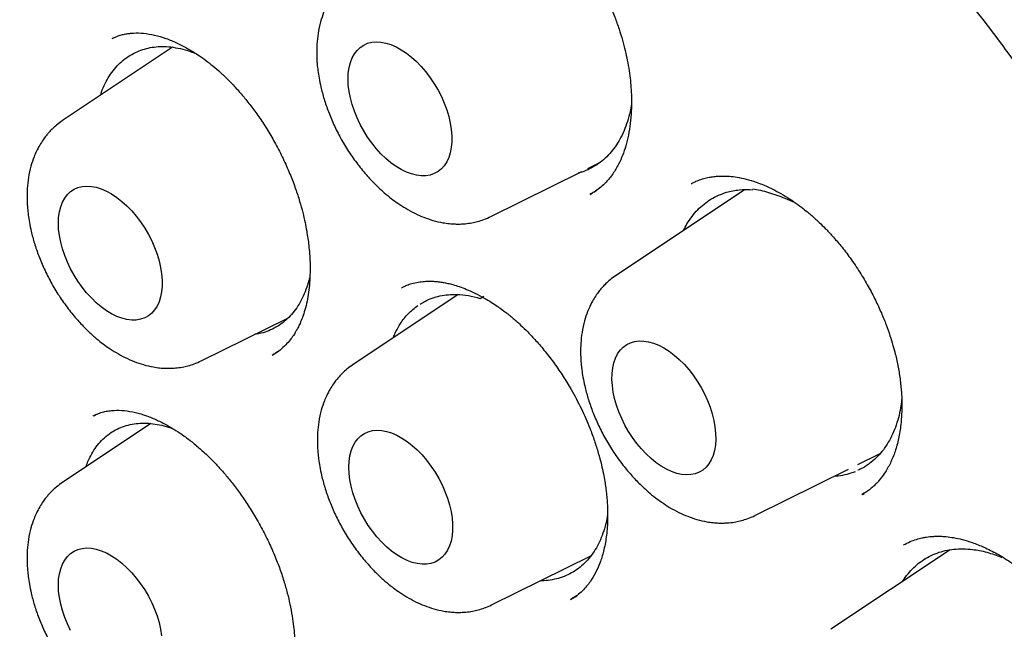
# Model space of a CAD drawing. Header units: millimetres. Extents: x 8 to 853, y 12 to 811.
# Tile 37 of 52: x 787.83 to 796.05, y 363.61 to 368.7. Entities that reach past the tile are written whole.
import ezdxf

# ---------------------------------------------------------------- set-up
doc = ezdxf.new("R2010")
doc.units = ezdxf.units.MM

msp = doc.modelspace()

# ---------------------------------------------------------------- linework, layer by layer
at = {"color": 7, "linetype": 'Continuous', "lineweight": 30}
for p, q in [((788.6311, 368.5568), (788.6014, 368.5451)), ((789.1069, 368.4719), (788.1876, 367.8595)), ((792.5715, 367.4588), (792.6685, 367.5068)), ((791.763, 367.0588), (792.5224, 367.4345)), ((793.4383, 367.3327), (793.4439, 367.3354)), ((792.5983, 367.2477), (792.5884, 367.2418)), ((792.5911, 367.2431), (792.6088, 367.254)), ((792.6218, 367.262), (792.6429, 367.2751)), ((793.8809, 367.2821), (792.8082, 366.5674)), ((791.4907, 366.4073), (790.6114, 365.8215)), ((791.6683, 366.396), (791.6759, 366.3958)), ((791.6742, 366.375), (791.7052, 366.3949)), ((789.3453, 365.8541), (790.0733, 366.2142)), ((789.94, 365.9035), (789.9367, 365.9021)), ((789.9377, 365.9026), (789.9895, 365.9341)), ((788.9255, 365.3298), (788.1876, 364.8383)), ((788.4692, 365.4047), (788.4411, 365.3928)), ((794.8273, 364.9882), (795.0121, 365.0796)), ((793.9659, 364.5621), (794.7474, 364.9487)), ((794.8777, 364.7481), (794.8599, 364.7363)), ((794.8647, 364.7387), (794.8781, 364.7474)), ((795.5961, 364.2756), (794.6006, 363.6123)), ((791.7691, 363.8161), (792.5983, 364.2264))]:
    msp.add_line(p, q, dxfattribs=at)
at = {"color": 7, "linetype": 'Continuous', "lineweight": 30, "flags": 128}
for points in [[(790.5712, 368.208), (790.5734, 368.2566), (790.5798, 368.3022), (790.5905, 368.3444), (790.6052, 368.3828), (790.624, 368.4169), (790.6465, 368.4465), (790.6726, 368.4712), (790.702, 368.4908), (790.7344, 368.5051), (790.7695, 368.514), (790.8069, 368.5173), (790.8463, 368.5151), (790.8872, 368.5074), (790.9294, 368.4942), (790.9722, 368.4756), (791.0154, 368.4519), (791.0585, 368.4233), (791.1011, 368.3901), (791.1427, 368.3526), (791.1829, 368.3111), (791.2213, 368.2662), (791.2576, 368.2181), (791.2914, 368.1675), (791.3223, 368.1148), (791.3501, 368.0606), (791.3745, 368.0053), (791.3951, 367.9496), (791.4119, 367.8939), (791.4246, 367.8389), (791.4332, 367.785), (791.4375, 367.7329), (791.4375, 367.683), (791.4332, 367.6358), (791.4246, 367.5919), (791.4119, 367.5515), (791.3951, 367.5152), (791.3745, 367.4834), (791.3501, 367.4562), (791.3223, 367.434), (791.2914, 367.417), (791.2576, 367.4054), (791.2213, 367.3993), (791.1829, 367.3987), (791.1427, 367.4037), (791.1011, 367.4142), (791.0585, 367.4301), (791.0154, 367.4513), (790.9722, 367.4774), (790.9294, 367.5084), (790.8872, 367.5438), (790.8463, 367.5833), (790.8069, 367.6266), (790.7695, 367.6731), (790.7344, 367.7225), (790.702, 367.7742), (790.6726, 367.8278), (790.6465, 367.8826), (790.624, 367.9382), (790.6052, 367.994), (790.5905, 368.0494), (790.5798, 368.1039), (790.5734, 368.157), (790.5712, 368.208)], [(788.1535, 367.0034), (788.1557, 367.0519), (788.1621, 367.0976), (788.1728, 367.1398), (788.1875, 367.1781), (788.2063, 367.2122), (788.2288, 367.2418), (788.2549, 367.2665), (788.2843, 367.2861), (788.3167, 367.3004), (788.3518, 367.3093), (788.3892, 367.3127), (788.4286, 367.3105), (788.4695, 367.3027), (788.5117, 367.2895), (788.5545, 367.2709), (788.5977, 367.2472), (788.6408, 367.2186), (788.6834, 367.1854), (788.725, 367.1479), (788.7652, 367.1064), (788.8036, 367.0615), (788.8399, 367.0135), (788.8737, 366.9629), (788.9046, 366.9102), (788.9324, 366.8559), (788.9567, 366.8006), (788.9774, 366.7449), (788.9942, 366.6892), (789.0069, 366.6342), (789.0155, 366.5803), (789.0198, 366.5282), (789.0198, 366.4783), (789.0155, 366.4311), (789.0069, 366.3872), (788.9942, 366.3469), (788.9774, 366.3106), (788.9567, 366.2787), (788.9324, 366.2515), (788.9046, 366.2293), (788.8737, 366.2123), (788.8399, 366.2007), (788.8036, 366.1946), (788.7652, 366.194), (788.725, 366.199), (788.6834, 366.2095), (788.6408, 366.2254), (788.5977, 366.2466), (788.5545, 366.2728), (788.5117, 366.3037), (788.4695, 366.3391), (788.4286, 366.3787), (788.3892, 366.4219), (788.3518, 366.4685), (788.3167, 366.5178), (788.2843, 366.5696), (788.2549, 366.6231), (788.2288, 366.6779), (788.2063, 366.7335), (788.1875, 366.7893), (788.1728, 366.8447), (788.1621, 366.8992), (788.1557, 366.9523), (788.1535, 367.0034)], [(793.2075, 365.9616), (793.2507, 365.9342), (793.2934, 365.9021), (793.3353, 365.8656), (793.3759, 365.8251), (793.4148, 365.781), (793.4517, 365.7337), (793.4861, 365.6837), (793.5178, 365.6314), (793.5464, 365.5775), (793.5716, 365.5225), (793.5932, 365.4668), (793.611, 365.411), (793.6247, 365.3558), (793.6343, 365.3016), (793.6397, 365.249), (793.6408, 365.1985), (793.6376, 365.1506), (793.6301, 365.1058), (793.6184, 365.0645), (793.6026, 365.0272), (793.5829, 364.9942), (793.5594, 364.9658), (793.5325, 364.9423), (793.5023, 364.924), (793.4692, 364.9111), (793.4335, 364.9036), (793.3956, 364.9016), (793.3558, 364.9052), (793.3145, 364.9143), (793.2721, 364.9289), (793.2291, 364.9487), (793.1859, 364.9737), (793.1429, 365.0035), (793.1006, 365.0378), (793.0593, 365.0764), (793.0195, 365.1187), (792.9815, 365.1645), (792.9458, 365.2132), (792.9127, 365.2644), (792.8826, 365.3175), (792.8556, 365.3721), (792.8322, 365.4275), (792.8125, 365.4833), (792.7967, 365.5389), (792.785, 365.5937), (792.7775, 365.6471), (792.7742, 365.6987), (792.7753, 365.748), (792.7807, 365.7944), (792.7903, 365.8375), (792.8041, 365.8769), (792.8218, 365.9121), (792.8434, 365.9428), (792.8687, 365.9688), (792.8972, 365.9897), (792.9289, 366.0053), (792.9634, 366.0156), (793.0002, 366.0203), (793.0392, 366.0195), (793.0798, 366.0131), (793.1216, 366.0012), (793.1644, 365.984), (793.2075, 365.9616)], [(790.5772, 364.9653), (790.5794, 365.0139), (790.5858, 365.0596), (790.5965, 365.1017), (790.6113, 365.1401), (790.63, 365.1742), (790.6526, 365.2038), (790.6786, 365.2285), (790.708, 365.2481), (790.7404, 365.2624), (790.7755, 365.2713), (790.8129, 365.2747), (790.8523, 365.2724), (790.8933, 365.2647), (790.9354, 365.2515), (790.9783, 365.2329), (791.0215, 365.2092), (791.0645, 365.1806), (791.1071, 365.1474), (791.1487, 365.1099), (791.1889, 365.0684), (791.2274, 365.0235), (791.2637, 364.9755), (791.2974, 364.9248), (791.3284, 364.8721), (791.3561, 364.8179), (791.3805, 364.7626), (791.4011, 364.7069), (791.4179, 364.6512), (791.4307, 364.5962), (791.4392, 364.5423), (791.4435, 364.4902), (791.4435, 364.4403), (791.4392, 364.3931), (791.4307, 364.3492), (791.4179, 364.3088), (791.4011, 364.2726), (791.3805, 364.2407), (791.3561, 364.2135), (791.3284, 364.1913), (791.2974, 364.1743), (791.2637, 364.1627), (791.2274, 364.1566), (791.1889, 364.156), (791.1487, 364.161), (791.1071, 364.1715), (791.0645, 364.1874), (791.0215, 364.2086), (790.9783, 364.2347), (790.9354, 364.2657), (790.8933, 364.3011), (790.8523, 364.3407), (790.8129, 364.3839), (790.7755, 364.4305), (790.7404, 364.4798), (790.708, 364.5316), (790.6786, 364.5851), (790.6526, 364.6399), (790.63, 364.6955), (790.6113, 364.7513), (790.5965, 364.8067), (790.5858, 364.8612), (790.5794, 364.9143), (790.5772, 364.9653)], [(788.1535, 363.9822), (788.1557, 364.0307), (788.1621, 364.0764), (788.1728, 364.1186), (788.1875, 364.1569), (788.2063, 364.191), (788.2288, 364.2206), (788.2549, 364.2453), (788.2843, 364.2649), (788.3167, 364.2792), (788.3518, 364.2881), (788.3892, 364.2915), (788.4286, 364.2893), (788.4695, 364.2815), (788.5117, 364.2683), (788.5545, 364.2497), (788.5977, 364.226), (788.6408, 364.1974), (788.6834, 364.1642), (788.725, 364.1267), (788.7652, 364.0852), (788.8036, 364.0403), (788.8399, 363.9923), (788.8737, 363.9416), (788.9046, 363.889), (788.9324, 363.8347), (788.9567, 363.7794), (788.9774, 363.7237), (788.9942, 363.668), (789.0069, 363.613), (789.0155, 363.5591)], [(788.2549, 363.6019), (788.2288, 363.6567), (788.2063, 363.7123), (788.1875, 363.7681), (788.1728, 363.8235), (788.1621, 363.878), (788.1557, 363.9311), (788.1535, 363.9822)]]:
    msp.add_lwpolyline(points, dxfattribs=at)
at = {"color": 7, "linetype": 'Continuous', "lineweight": 30}
for points, knots in [([(783.5819, 377.3426), (783.5689, 377.3413), (783.539, 377.3381), (783.4917, 377.3326), (783.4351, 377.3258), (783.3699, 377.3173), (783.296, 377.3071), (783.2135, 377.2949), (783.1249, 377.2809), (783.0336, 377.2651), (782.943, 377.2482), (782.8549, 377.2306), (782.7394, 377.2059), (782.5992, 377.1731), (782.4376, 377.1308), (782.3102, 377.0941), (782.2165, 377.0653), (782.1562, 377.0461), (782.1055, 377.0294), (782.0642, 377.0155), (782.0319, 377.0044), (782.0025, 376.9941), (781.9699, 376.9825), (781.9286, 376.9676), (781.8788, 376.9492), (781.8201, 376.9268), (781.7526, 376.9003), (781.6764, 376.8692), (781.5927, 376.8338), (781.5041, 376.7947), (781.3832, 376.739), (781.2314, 376.6644), (781.0492, 376.5673), (780.8653, 376.4609), (780.72, 376.3697), (780.6152, 376.3003), (780.5538, 376.2585), (780.5004, 376.2212), (780.4572, 376.1904), (780.423, 376.1656), (780.3949, 376.145), (780.3652, 376.123), (780.3295, 376.0962), (780.2852, 376.0623), (780.229, 376.0185), (780.1637, 375.9662), (780.0931, 375.9081), (780.0243, 375.8497), (779.9294, 375.7668), (779.8125, 375.6602), (779.6782, 375.5301), (779.5652, 375.4145), (779.4713, 375.3142), (779.395, 375.2298), (779.3269, 375.152), (779.2669, 375.0815), (779.2148, 375.0188), (779.1704, 374.9641), (779.1338, 374.9182), (779.1002, 374.8753), (779.0647, 374.8295), (779.0225, 374.7738), (778.975, 374.71), (778.9077, 374.6173), (778.8228, 374.4958), (778.7255, 374.3491), (778.631, 374.1996), (778.5388, 374.0461), (778.4447, 373.881), (778.3653, 373.7335), (778.3005, 373.6073), (778.2502, 373.5062), (778.1998, 373.4013), (778.1494, 373.2927), (778.0993, 373.1804), (778.0511, 373.0683), (778.0055, 372.9585), (777.9648, 372.8568), (777.9294, 372.7653), (777.9004, 372.6884), (777.8776, 372.6262), (777.8614, 372.5815), (777.8501, 372.5497), (777.8407, 372.5232), (777.8297, 372.4917), (777.8161, 372.4523), (777.7999, 372.405), (777.7814, 372.3497), (777.7598, 372.2838), (777.735, 372.2065), (777.7081, 372.1198), (777.6808, 372.0292), (777.6543, 371.9383), (777.6186, 371.8113), (777.5753, 371.6491), (777.5267, 371.4526), (777.4828, 371.2613), (777.4432, 371.0746), (777.4067, 370.8884), (777.3718, 370.6957), (777.3381, 370.4905), (777.3057, 370.2705), (777.276, 370.0417), (777.2492, 369.8046), (777.2257, 369.56), (777.2054, 369.3019), (777.1891, 369.0332), (777.1774, 368.7625), (777.1705, 368.499), (777.1679, 368.2409), (777.1692, 367.9895), (777.1741, 367.7457), (777.1816, 367.5185), (777.1912, 367.3084), (777.2015, 367.125), (777.2118, 366.9669), (777.2215, 366.832), (777.2316, 366.7045), (777.2424, 366.5777), (777.2546, 366.4457), (777.2711, 366.2785), (777.2935, 366.0727), (777.3234, 365.8245), (777.3582, 365.5622), (777.3985, 365.286), (777.4446, 364.9961), (777.4975, 364.6903), (777.557, 364.3728), (777.6289, 364.0164), (777.7141, 363.6265), (777.814, 363.2049), (777.9331, 362.7389), (778.0742, 362.2293), (778.2406, 361.6768), (778.419, 361.128), (778.6107, 360.5778), (778.8163, 360.0249), (779.0358, 359.4693), (779.2679, 358.9153), (779.512, 358.3636), (779.7663, 357.8183), (780.0303, 357.2799), (780.3033, 356.7494), (780.5867, 356.224), (780.8655, 355.7302), (781.1383, 355.267), (781.4051, 354.8307), (781.6828, 354.3929), (781.973, 353.9519), (782.276, 353.5082), (782.5786, 353.0815), (782.8794, 352.6725), (783.1769, 352.2814), (783.4384, 351.9491), (783.6568, 351.6791), (783.8256, 351.4745), (783.9856, 351.2839), (784.1383, 351.1054), (784.2831, 350.9387), (784.4196, 350.784), (784.546, 350.6429), (784.662, 350.5151), (784.754, 350.4149), (784.8268, 350.3363), (784.8872, 350.2716), (784.9556, 350.1987), (785.0342, 350.1157), (785.1224, 350.0234), (785.2202, 349.9221), (785.3276, 349.8122), (785.4451, 349.6933), (785.5796, 349.5592), (785.7323, 349.4093), (785.9043, 349.2435), (786.0901, 349.068), (786.2899, 348.8834), (786.5023, 348.6916), (786.7272, 348.4934), (786.9647, 348.2897), (787.216, 348.0802), (787.4711, 347.874), (787.7289, 347.6719), (787.9885, 347.4747), (788.2592, 347.2759), (788.541, 347.0763), (788.8338, 346.8769), (789.1377, 346.6786), (789.4524, 346.4818), (789.666, 346.3566), (789.7746, 346.293)], [0, 0, 0, 0, 0.001141, 0.002635, 0.004484, 0.006659, 0.009183, 0.012055, 0.015275, 0.018597, 0.021848, 0.025029, 0.028138, 0.034422, 0.040395, 0.046055, 0.048681, 0.050958, 0.052881, 0.054451, 0.055667, 0.056574, 0.057818, 0.059391, 0.061294, 0.063525, 0.066136, 0.069086, 0.072378, 0.075912, 0.079504, 0.08672, 0.094143, 0.101776, 0.109634, 0.112637, 0.115306, 0.117639, 0.119634, 0.12102, 0.122178, 0.123385, 0.124986, 0.126983, 0.129376, 0.132653, 0.135959, 0.139178, 0.142311, 0.149419, 0.156034, 0.162152, 0.166497, 0.170491, 0.174095, 0.177311, 0.180138, 0.182576, 0.184624, 0.186218, 0.188215, 0.190619, 0.193422, 0.196391, 0.202374, 0.208559, 0.21425, 0.220202, 0.2265, 0.233145, 0.236725, 0.240397, 0.244161, 0.248016, 0.251963, 0.255971, 0.259669, 0.263252, 0.266327, 0.268896, 0.270959, 0.272518, 0.273322, 0.274102, 0.275136, 0.276424, 0.277968, 0.279765, 0.281817, 0.284367, 0.287216, 0.290128, 0.292994, 0.295814, 0.302056, 0.308066, 0.313845, 0.319394, 0.324784, 0.330354, 0.336276, 0.342551, 0.349177, 0.35562, 0.362359, 0.36939, 0.37671, 0.384066, 0.391028, 0.397588, 0.404344, 0.410635, 0.416464, 0.421828, 0.426729, 0.430457, 0.433862, 0.436973, 0.440136, 0.443452, 0.446922, 0.452683, 0.458824, 0.465342, 0.472039, 0.479091, 0.486499, 0.49424, 0.502023, 0.512136, 0.522159, 0.532091, 0.545247, 0.558244, 0.571115, 0.583952, 0.597036, 0.610128, 0.623223, 0.636319, 0.649409, 0.662258, 0.675095, 0.687917, 0.70072, 0.711601, 0.72253, 0.733661, 0.74503, 0.756624, 0.768428, 0.778979, 0.789682, 0.800534, 0.806717, 0.812554, 0.818047, 0.823195, 0.828152, 0.832744, 0.836969, 0.840828, 0.84432, 0.846115, 0.848036, 0.850285, 0.85286, 0.855762, 0.858931, 0.862415, 0.866215, 0.870331, 0.875409, 0.880898, 0.886797, 0.893107, 0.899825, 0.906822, 0.914213, 0.921997, 0.930173, 0.937805, 0.945749, 0.954006, 0.962574, 0.971457, 0.980654, 0.990167, 1, 1, 1, 1]), ([(784.0626, 375.9652), (784.0636, 375.9652), (784.1254, 375.9696), (784.2498, 375.9738), (784.4357, 375.9773), (784.6235, 375.9753), (784.813, 375.9685), (785.0041, 375.9567), (785.1967, 375.9401), (785.3908, 375.9185), (785.5864, 375.892), (785.7833, 375.8606), (785.9815, 375.8244), (786.181, 375.7832), (786.3817, 375.7372), (786.5835, 375.6864), (786.7863, 375.6307), (786.9901, 375.5702), (787.1949, 375.5049), (787.4005, 375.4349), (787.607, 375.36), (787.8141, 375.2805), (788.022, 375.1962), (788.2304, 375.1072), (788.4393, 375.0136), (788.6487, 374.9154), (788.8585, 374.8125), (789.0686, 374.7051), (789.279, 374.5932), (789.4895, 374.4767), (789.7001, 374.3558), (789.9108, 374.2304), (790.1215, 374.1007), (790.332, 373.9666), (790.5424, 373.8282), (790.7525, 373.6856), (790.9623, 373.5388), (791.1717, 373.3877), (791.3807, 373.2326), (791.5892, 373.0734), (791.797, 372.9102), (792.0042, 372.743), (792.2106, 372.5719), (792.4163, 372.397), (792.621, 372.2183), (792.8248, 372.0358), (793.0276, 371.8496), (793.2293, 371.6599), (793.4299, 371.4666), (793.6293, 371.2698), (793.8273, 371.0696), (794.024, 370.866), (794.2193, 370.6591), (794.4132, 370.449), (794.6054, 370.2358), (794.7961, 370.0194), (794.985, 369.8001), (795.1723, 369.5778), (795.3577, 369.3527), (795.5413, 369.1247), (795.7229, 368.8941), (795.9026, 368.6608), (796.0802, 368.4249), (796.2556, 368.1866), (796.429, 367.9459), (796.6001, 367.7028), (796.7689, 367.4575), (796.9354, 367.2101), (797.0994, 366.9605), (797.2611, 366.709), (797.4202, 366.4555), (797.5768, 366.2003), (797.7307, 365.9433), (797.882, 365.6846), (798.0306, 365.4243), (798.1765, 365.1626), (798.3195, 364.8995), (798.4597, 364.6351), (798.5969, 364.3694), (798.7313, 364.1026), (798.8626, 363.8348), (798.9909, 363.566), (799.1161, 363.2964), (799.2382, 363.026), (799.3571, 362.7549), (799.4728, 362.4832), (799.5853, 362.211), (799.6945, 361.9384), (799.8004, 361.6654), (799.903, 361.3923), (800.0022, 361.119), (800.0979, 360.8456), (800.1902, 360.5723), (800.2791, 360.2992), (800.3644, 360.0262), (800.4463, 359.7536), (800.5245, 359.4814), (800.5992, 359.2097), (800.6703, 358.9386), (800.7377, 358.6682), (800.8015, 358.3985), (800.8616, 358.1297), (800.9181, 357.8618), (800.9708, 357.595), (801.0198, 357.3294), (801.0651, 357.0649), (801.1066, 356.8018), (801.1443, 356.54), (801.1783, 356.2798), (801.2085, 356.0211), (801.2349, 355.7641), (801.2575, 355.5088), (801.2763, 355.2553), (801.2913, 355.0038), (801.3024, 354.7542), (801.3098, 354.5067), (801.3133, 354.2614), (801.3131, 354.0183), (801.309, 353.7776), (801.3011, 353.5392), (801.2894, 353.3034), (801.2739, 353.0701), (801.2547, 352.8394), (801.2316, 352.6114), (801.2048, 352.3863), (801.1742, 352.1639), (801.1398, 351.9446), (801.1018, 351.7282), (801.06, 351.5148), (801.0145, 351.3047), (800.9653, 351.0977), (800.9125, 350.894), (800.856, 350.6936), (800.7959, 350.4966), (800.7322, 350.3031), (800.6648, 350.1131), (800.594, 349.9267), (800.5195, 349.7439), (800.4416, 349.5648), (800.3601, 349.3895), (800.2752, 349.2179), (800.1868, 349.0503), (800.0952, 348.8864), (799.9997, 348.727), (799.9347, 348.622), (799.9007, 348.5713), (799.9006, 348.5712)], [0, 0, 0, 0, 0.000123, 0.007203, 0.014279, 0.02135, 0.028418, 0.035481, 0.042541, 0.049598, 0.056652, 0.063702, 0.07075, 0.077796, 0.08484, 0.091882, 0.098922, 0.105961, 0.112998, 0.120034, 0.12707, 0.134105, 0.141139, 0.148172, 0.155206, 0.162239, 0.169271, 0.176304, 0.183337, 0.19037, 0.197403, 0.204436, 0.211469, 0.218503, 0.225537, 0.232571, 0.239605, 0.24664, 0.253675, 0.260711, 0.267747, 0.274783, 0.28182, 0.288858, 0.295895, 0.302933, 0.309972, 0.317011, 0.32405, 0.331089, 0.338129, 0.34517, 0.35221, 0.359251, 0.366293, 0.373334, 0.380376, 0.387418, 0.394461, 0.401503, 0.408546, 0.415589, 0.422633, 0.429676, 0.43672, 0.443764, 0.450808, 0.457852, 0.464896, 0.47194, 0.478985, 0.486029, 0.493073, 0.500118, 0.507162, 0.514207, 0.521251, 0.528296, 0.53534, 0.542384, 0.549428, 0.556473, 0.563516, 0.57056, 0.577604, 0.584647, 0.591691, 0.598734, 0.605777, 0.612819, 0.619862, 0.626904, 0.633945, 0.640987, 0.648028, 0.655069, 0.66211, 0.66915, 0.67619, 0.683229, 0.690268, 0.697307, 0.704345, 0.711383, 0.71842, 0.725457, 0.732494, 0.73953, 0.746565, 0.753601, 0.760636, 0.76767, 0.774704, 0.781738, 0.788771, 0.795804, 0.802836, 0.809869, 0.816901, 0.823932, 0.830964, 0.837996, 0.845027, 0.852059, 0.859091, 0.866123, 0.873155, 0.880188, 0.887221, 0.894255, 0.90129, 0.908326, 0.915363, 0.922402, 0.929442, 0.936484, 0.943528, 0.950575, 0.957624, 0.964675, 0.97173, 0.978789, 0.98585, 0.992916, 0.999986, 1, 1, 1, 1]), ([(784.1066, 375.7456), (784.0951, 375.7445), (784.0674, 375.7418), (784.0238, 375.7368), (783.9707, 375.7305), (783.9095, 375.7227), (783.8404, 375.7134), (783.7626, 375.7022), (783.6762, 375.6888), (783.5814, 375.6729), (783.4791, 375.6543), (783.3088, 375.6205), (783.0755, 375.5657), (782.7677, 375.4765), (782.4502, 375.3645), (782.1254, 375.2263), (781.8834, 375.1046), (781.718, 375.0126), (781.627, 374.9596), (781.5428, 374.9084), (781.4672, 374.8606), (781.4003, 374.8169), (781.3418, 374.7775), (781.2944, 374.7448), (781.2569, 374.7183), (781.228, 374.6977), (781.204, 374.6803), (781.1848, 374.6662), (781.1679, 374.6538), (781.1498, 374.6404), (781.1257, 374.6223), (781.0939, 374.5982), (781.0541, 374.5675), (781.0072, 374.5305), (780.9545, 374.488), (780.8984, 374.4417), (780.8413, 374.3932), (780.7841, 374.3432), (780.6848, 374.2542), (780.5439, 374.1206), (780.3628, 373.9335), (780.1819, 373.7292), (780.0026, 373.5073), (779.8275, 373.2691), (779.6574, 373.0146), (779.5083, 372.7679), (779.3784, 372.533), (779.2661, 372.3133), (779.1786, 372.1274), (779.1146, 371.9829), (779.0735, 371.8868), (779.0375, 371.7995), (779.0061, 371.7212), (778.9799, 371.654), (778.9583, 371.5974), (778.941, 371.5511), (778.9269, 371.5128), (778.916, 371.4826), (778.9063, 371.4559), (778.8956, 371.4258), (778.8814, 371.3855), (778.8632, 371.3327), (778.842, 371.2702), (778.8184, 371.1985), (778.7932, 371.1198), (778.767, 371.0353), (778.741, 370.9486), (778.716, 370.8621), (778.6919, 370.7759), (778.6688, 370.6901), (778.6331, 370.553), (778.5875, 370.3652), (778.5353, 370.1256), (778.488, 369.8828), (778.4445, 369.6297), (778.408, 369.3844), (778.3778, 369.1489), (778.3532, 368.9261), (778.3347, 368.7263), (778.3213, 368.554), (778.312, 368.4171), (778.3046, 368.2894), (778.2992, 368.1778), (778.2952, 368.0818), (778.2923, 368.0006), (778.2902, 367.9301), (778.2886, 367.8704), (778.2875, 367.8213), (778.2868, 367.7829), (778.2863, 367.7526), (778.2857, 367.7148), (778.2851, 367.6613), (778.2845, 367.586), (778.2843, 367.496), (778.2847, 367.3913), (778.2861, 367.2716), (778.2887, 367.1375), (778.294, 366.9508), (778.304, 366.7102), (778.3215, 366.4133), (778.3458, 366.0981), (778.3776, 365.7643), (778.4181, 365.4116), (778.468, 365.0399), (778.5261, 364.6641), (778.5921, 364.2856), (778.6655, 363.9059), (778.7495, 363.511), (778.8448, 363.1009), (778.9516, 362.6785), (779.0704, 362.2441), (779.2017, 361.7981), (779.3469, 361.3385), (779.4983, 360.8903), (779.6543, 360.4554), (779.8125, 360.0373), (779.9798, 359.6173), (780.1543, 359.2002), (780.3346, 358.7888), (780.5313, 358.3594), (780.7453, 357.9133), (780.9775, 357.452), (781.2156, 356.9999), (781.4606, 356.5546), (781.7121, 356.1167), (781.9695, 355.6866), (782.2309, 355.2671), (782.4957, 354.8585), (782.7618, 354.4631), (783.0287, 354.081), (783.2958, 353.7121), (783.5643, 353.354), (783.86, 352.9731), (784.1832, 352.5727), (784.5343, 352.1565), (784.8847, 351.7585), (785.2337, 351.3787), (785.5807, 351.0168), (785.9249, 350.6725), (786.2842, 350.328), (786.6602, 349.9837), (787.0557, 349.6389), (787.4544, 349.3087), (787.8572, 348.9925), (788.2636, 348.6907), (788.6512, 348.4193), (789.0191, 348.1758), (789.3528, 347.9668), (789.5872, 347.8276), (789.7218, 347.7502), (789.7695, 347.723), (789.8133, 347.6982), (789.8494, 347.6779), (789.8861, 347.6574), (789.9324, 347.6318), (789.9977, 347.5959), (790.0786, 347.552), (790.1711, 347.5028), (790.2708, 347.4507), (790.3938, 347.3876), (790.542, 347.3137), (790.7172, 347.2293), (790.9026, 347.1435), (791.1155, 347.049), (791.351, 346.95), (791.6037, 346.8505), (791.8511, 346.7596), (792.0929, 346.677), (792.329, 346.6024), (792.5591, 346.5355), (792.7571, 346.483), (792.9204, 346.4429), (793.0466, 346.4139), (793.1587, 346.3897), (793.2568, 346.3696), (793.3417, 346.3532), (793.4158, 346.3395), (793.4817, 346.3279), (793.5487, 346.3166), (793.6235, 346.3046), (793.7123, 346.2912), (793.8141, 346.2771), (793.9286, 346.2626), (794.0549, 346.2486), (794.1926, 346.2357), (794.3412, 346.2244), (794.5013, 346.2154), (794.7168, 346.2082), (794.9834, 346.208), (795.2963, 346.2217), (795.6087, 346.2499), (795.8647, 346.2855), (796.0657, 346.3211), (796.2127, 346.3508), (796.3593, 346.3843), (796.5053, 346.4215), (796.65, 346.4623), (796.7794, 346.5024), (796.8901, 346.5395), (796.9798, 346.5712), (797.0584, 346.6005), (797.1264, 346.6268), (797.1837, 346.6499), (797.2335, 346.6705), (797.2787, 346.6896), (797.3231, 346.7089), (797.3681, 346.7289), (797.4171, 346.7512), (797.4723, 346.777), (797.5357, 346.8076), (797.607, 346.8431), (797.6864, 346.8842), (797.7761, 346.9327), (797.8765, 346.9894), (797.9873, 347.0554), (798.1062, 347.1302), (798.2325, 347.2145), (798.3658, 347.309), (798.4946, 347.4064), (798.6163, 347.5041), (798.7268, 347.5976), (798.8325, 347.6917), (798.9318, 347.7843), (799.0248, 347.8752), (799.1208, 347.9729), (799.2183, 348.0768), (799.316, 348.1862), (799.4042, 348.2895), (799.4834, 348.3861), (799.554, 348.4755), (799.6163, 348.5573), (799.6706, 348.6308), (799.7043, 348.678), (799.7198, 348.6999)], [0, 0, 0, 0, 0.000752, 0.001803, 0.003155, 0.004705, 0.006524, 0.008613, 0.010973, 0.013603, 0.016503, 0.019608, 0.028177, 0.03674, 0.046927, 0.057106, 0.067278, 0.070447, 0.073565, 0.076428, 0.079017, 0.081329, 0.083367, 0.085128, 0.086319, 0.08734, 0.088191, 0.088872, 0.089388, 0.089985, 0.090799, 0.091961, 0.093392, 0.095092, 0.09706, 0.099157, 0.101279, 0.103425, 0.105596, 0.112572, 0.119786, 0.127375, 0.135194, 0.14321, 0.151422, 0.159829, 0.166118, 0.172513, 0.179007, 0.181912, 0.184552, 0.186926, 0.189035, 0.190878, 0.192321, 0.193546, 0.194552, 0.19534, 0.195923, 0.196649, 0.197697, 0.199065, 0.200754, 0.202534, 0.204568, 0.206762, 0.208938, 0.211091, 0.213221, 0.21533, 0.217415, 0.223252, 0.228906, 0.234449, 0.240244, 0.246345, 0.25109, 0.256004, 0.261087, 0.264162, 0.267172, 0.269899, 0.272339, 0.274275, 0.275983, 0.277463, 0.278714, 0.279736, 0.280536, 0.28112, 0.281631, 0.282894, 0.284455, 0.286314, 0.288471, 0.290926, 0.293678, 0.296682, 0.302307, 0.308246, 0.314497, 0.321062, 0.32794, 0.335131, 0.342635, 0.349584, 0.356782, 0.364228, 0.371922, 0.379865, 0.387908, 0.39619, 0.404712, 0.413474, 0.421096, 0.428891, 0.436737, 0.444506, 0.452197, 0.45981, 0.468683, 0.477449, 0.486106, 0.494656, 0.503251, 0.511734, 0.520105, 0.528365, 0.536513, 0.544408, 0.552194, 0.559873, 0.567445, 0.577117, 0.586608, 0.595918, 0.605047, 0.613995, 0.622761, 0.631346, 0.641138, 0.650862, 0.660608, 0.670378, 0.680172, 0.689989, 0.698254, 0.706536, 0.713839, 0.714988, 0.716137, 0.717244, 0.71811, 0.718713, 0.719863, 0.721419, 0.723382, 0.725646, 0.728024, 0.73051, 0.734445, 0.738626, 0.743054, 0.747727, 0.753912, 0.759995, 0.765964, 0.77182, 0.777562, 0.78319, 0.788679, 0.792141, 0.795262, 0.798042, 0.80048, 0.802578, 0.804392, 0.806032, 0.807524, 0.809428, 0.811664, 0.814232, 0.817132, 0.820365, 0.823862, 0.827681, 0.83182, 0.836275, 0.844499, 0.852848, 0.861323, 0.869923, 0.874053, 0.878212, 0.882399, 0.886614, 0.890857, 0.895065, 0.898071, 0.900766, 0.903148, 0.905219, 0.906978, 0.908424, 0.909816, 0.911176, 0.912554, 0.914028, 0.915787, 0.917799, 0.920094, 0.922671, 0.92553, 0.928936, 0.93267, 0.936734, 0.941128, 0.945851, 0.950903, 0.955103, 0.959327, 0.963365, 0.967217, 0.970883, 0.974363, 0.978733, 0.98277, 0.986474, 0.989845, 0.992883, 0.995588, 0.99796, 1, 1, 1, 1]), ([(789.9684, 375.6633), (790.4627, 375.3583), (791.4405, 374.755), (792.8708, 373.6247), (794.2327, 372.3743), (795.5112, 371.01), (796.6952, 369.5624), (797.777, 368.0556), (798.7508, 366.5116), (799.7029, 364.7848), (800.5899, 362.8889), (801.3617, 360.8559), (801.8465, 359.209), (802.1391, 357.944), (802.3124, 357.0321), (802.4433, 356.1506), (802.5336, 355.3013), (802.5854, 354.4857), (802.6081, 353.3082), (802.5141, 351.8162), (802.1802, 350.1124), (801.6353, 348.5967), (800.8856, 347.2988), (799.9503, 346.2302), (798.8355, 345.4285), (797.8455, 344.9496), (797.1933, 344.836), (797.0099, 344.804)], [0, 0, 0, 0, 0.046052, 0.091107, 0.135171, 0.178245, 0.220317, 0.261399, 0.301498, 0.340615, 0.391218, 0.440075, 0.487192, 0.510102, 0.532574, 0.554609, 0.576207, 0.59737, 0.6181, 0.670027, 0.721889, 0.773685, 0.825398, 0.877006, 0.928511, 0.979905, 1, 1, 1, 1]), ([(791.2524, 369.8845), (791.2655, 369.8907), (791.2931, 369.9036), (791.3492, 369.9222), (791.4189, 369.9349), (791.4917, 369.9384), (791.5563, 369.9343), (791.6108, 369.9262), (791.659, 369.9159), (791.7064, 369.9029), (791.7591, 369.8854), (791.8216, 369.8605), (791.8959, 369.8251), (791.9751, 369.7802), (792.0509, 369.7302), (792.1146, 369.6829), (792.1652, 369.6418), (792.2029, 369.609), (792.2339, 369.5808), (792.2655, 369.5508), (792.3068, 369.5095), (792.3597, 369.453), (792.4238, 369.3779), (792.4884, 369.2939), (792.5503, 369.2051), (792.6054, 369.1182), (792.6562, 369.0301), (792.7062, 368.9347), (792.7538, 368.833), (792.7976, 368.7265), (792.8335, 368.6262), (792.8623, 368.5326), (792.8849, 368.446), (792.9033, 368.361), (792.9177, 368.2775), (792.9281, 368.1953), (792.9349, 368.1141), (792.9381, 368.0284), (792.9365, 367.9338), (792.9283, 367.8353), (792.913, 367.7389), (792.8912, 367.6498), (792.8638, 367.5689), (792.8282, 367.4898), (792.783, 367.4142), (792.7313, 367.3501), (792.6808, 367.3021), (792.6388, 367.2705), (792.6112, 367.2549), (792.5983, 367.2477)], [0, 0, 0, 0, 0.022417, 0.047085, 0.074153, 0.100193, 0.121935, 0.139255, 0.154211, 0.169344, 0.185537, 0.20497, 0.227768, 0.25395, 0.277424, 0.297168, 0.312909, 0.324627, 0.332769, 0.342315, 0.354635, 0.372519, 0.394195, 0.419678, 0.441303, 0.463681, 0.485166, 0.505744, 0.531753, 0.55612, 0.57884, 0.599914, 0.619349, 0.637389, 0.657727, 0.676654, 0.694667, 0.715322, 0.739303, 0.766343, 0.793492, 0.819885, 0.845549, 0.870656, 0.901887, 0.932938, 0.954628, 0.978764, 1, 1, 1, 1]), ([(790.6053, 369.0642), (790.5887, 369.0523), (790.558, 369.0305), (790.5201, 368.996), (790.4911, 368.9654), (790.4664, 368.936), (790.441, 368.902), (790.4138, 368.8592), (790.3885, 368.8114), (790.3632, 368.7529), (790.3391, 368.6801), (790.3203, 368.5923), (790.3107, 368.5035), (790.3088, 368.4313), (790.3104, 368.3752), (790.3137, 368.3272), (790.3194, 368.2745), (790.3291, 368.2113), (790.3453, 368.132), (790.3705, 368.0382), (790.4067, 367.9327), (790.4527, 367.8236), (790.509, 367.7123), (790.5759, 367.6005), (790.6508, 367.4942), (790.7283, 367.4001), (790.8022, 367.3222), (790.8695, 367.2601), (790.9299, 367.2106), (790.9897, 367.1669), (791.0554, 367.1245), (791.128, 367.085), (791.2038, 367.0515), (791.2821, 367.0248), (791.3533, 367.0081), (791.4147, 366.9995), (791.4624, 366.9961), (791.5065, 366.9959), (791.554, 366.9988), (791.6025, 367.0054), (791.655, 367.0172), (791.7081, 367.0337), (791.7439, 367.0501), (791.763, 367.0588)], [0, 0, 0, 0, 0.021697, 0.039913, 0.054662, 0.067026, 0.08228, 0.101102, 0.122026, 0.139903, 0.168452, 0.202924, 0.234119, 0.259352, 0.27529, 0.289395, 0.306578, 0.327074, 0.350857, 0.383162, 0.416946, 0.452244, 0.489096, 0.527547, 0.567431, 0.604642, 0.637605, 0.666316, 0.690767, 0.712567, 0.738179, 0.767379, 0.795256, 0.823293, 0.853443, 0.872233, 0.889354, 0.904451, 0.918757, 0.939409, 0.956742, 0.976939, 1, 1, 1, 1]), ([(788.6029, 368.5458), (788.6158, 368.5518), (788.6402, 368.5629), (788.6777, 368.575), (788.713, 368.5834), (788.7467, 368.5885), (788.7975, 368.5926), (788.8659, 368.5906), (788.9554, 368.5757), (789.0492, 368.5481), (789.143, 368.5096), (789.232, 368.4634), (789.3101, 368.4151), (789.3797, 368.3662), (789.4438, 368.3161), (789.5095, 368.2593), (789.578, 368.1938), (789.6457, 368.122), (789.7127, 368.0439), (789.7779, 367.9604), (789.8443, 367.8668), (789.9109, 367.763), (789.9762, 367.6488), (790.037, 367.5283), (790.09, 367.4076), (790.1332, 367.2936), (790.1671, 367.1891), (790.1929, 367.0952), (790.212, 367.0124), (790.2259, 366.9406), (790.2361, 366.8764), (790.2442, 366.8132), (790.2505, 366.745), (790.2545, 366.6693), (790.255, 366.5886), (790.251, 366.5066), (790.2425, 366.4268), (790.2294, 366.3507), (790.2122, 366.2804), (790.1923, 366.2193), (790.172, 366.1694), (790.1536, 366.1313), (790.1353, 366.0979), (790.1141, 366.064), (790.0866, 366.0261), (790.0489, 365.9827), (790.0055, 365.9434), (789.9642, 365.9159), (789.9454, 365.9061), (789.9368, 365.9016)], [0, 0, 0, 0, 0.0213828, 0.0401197, 0.0562055, 0.0696385, 0.0812769, 0.1115088, 0.143637, 0.1753595, 0.2057181, 0.2338934, 0.2591655, 0.2785818, 0.2985054, 0.3189344, 0.3403797, 0.3639735, 0.38532, 0.4082061, 0.4326386, 0.4586222, 0.4861609, 0.5151828, 0.5431576, 0.568866, 0.5922999, 0.6133475, 0.6320114, 0.6483172, 0.6622839, 0.6763176, 0.6925552, 0.710981, 0.7315713, 0.7531532, 0.774894, 0.7967995, 0.8188808, 0.8396054, 0.8571539, 0.8715441, 0.8827654, 0.8967447, 0.9134688, 0.9329271, 0.9590049, 0.9812964, 1, 1, 1, 1]), ([(788.8273, 368.4417), (788.8473, 368.449), (788.8875, 368.4636), (788.9525, 368.4755), (789.0209, 368.4798), (789.0942, 368.4757), (789.1718, 368.462), (789.2433, 368.4426), (789.2885, 368.4236), (789.3063, 368.4162)], [0, 0, 0, 0, 0.142232, 0.285469, 0.431776, 0.579102, 0.73739, 0.896944, 1, 1, 1, 1]), ([(788.5042, 368.0704), (788.505, 368.0731), (788.5134, 368.1024), (788.5351, 368.152), (788.5694, 368.2187), (788.6099, 368.2778), (788.6559, 368.3307), (788.7077, 368.376), (788.7646, 368.4143), (788.8063, 368.4325), (788.8273, 368.4417)], [0, 0, 0, 0, 0.014274, 0.156175, 0.293092, 0.432458, 0.571824, 0.713726, 0.856325, 1, 1, 1, 1]), ([(792.9366, 367.9979), (792.9332, 367.9766), (792.9249, 367.9261), (792.9044, 367.8518), (792.8762, 367.7745), (792.8417, 367.7038), (792.8016, 367.6397), (792.756, 367.5826), (792.7046, 367.5321), (792.6484, 367.4894), (792.5876, 367.4554), (792.5364, 367.4332), (792.504, 367.4252), (792.4945, 367.4229)], [0, 0, 0, 0, 0.071865, 0.170422, 0.26898, 0.36933, 0.466155, 0.563653, 0.66327, 0.763621, 0.860446, 0.959003, 1, 1, 1, 1]), ([(788.1876, 367.8595), (788.1709, 367.8476), (788.1403, 367.8258), (788.1024, 367.7913), (788.0734, 367.7608), (788.0486, 367.7313), (788.0233, 367.6973), (787.996, 367.6545), (787.9708, 367.6067), (787.9455, 367.5482), (787.9214, 367.4755), (787.9026, 367.3876), (787.893, 367.2988), (787.8911, 367.2266), (787.8927, 367.1705), (787.896, 367.1225), (787.9017, 367.0698), (787.9113, 367.0067), (787.9276, 366.9273), (787.9528, 366.8336), (787.989, 366.728), (788.035, 366.6189), (788.0913, 366.5076), (788.1582, 366.3958), (788.2331, 366.2896), (788.3106, 366.1954), (788.3845, 366.1176), (788.4518, 366.0555), (788.5122, 366.0059), (788.572, 365.9622), (788.6377, 365.9199), (788.7103, 365.8804), (788.7861, 365.8468), (788.8644, 365.8201), (788.9356, 365.8034), (788.997, 365.7948), (789.0447, 365.7915), (789.0888, 365.7913), (789.1363, 365.7941), (789.1848, 365.8007), (789.2372, 365.8125), (789.2904, 365.829), (789.3262, 365.8454), (789.3453, 365.8541)], [0, 0, 0, 0, 0.021697, 0.039913, 0.054662, 0.067026, 0.08228, 0.101102, 0.122026, 0.139903, 0.168452, 0.202924, 0.234119, 0.259352, 0.27529, 0.289395, 0.306578, 0.327074, 0.350857, 0.383162, 0.416946, 0.452244, 0.489096, 0.527547, 0.567431, 0.604642, 0.637605, 0.666316, 0.690767, 0.712567, 0.738179, 0.767379, 0.795256, 0.823293, 0.853443, 0.872233, 0.889354, 0.904451, 0.918757, 0.939409, 0.956742, 0.976939, 1, 1, 1, 1]), ([(793.439, 367.3343), (793.4455, 367.3379), (793.459, 367.3455), (793.4933, 367.3616), (793.539, 367.3762), (793.5834, 367.3863), (793.6209, 367.3921), (793.6524, 367.3953), (793.6819, 367.3969), (793.7208, 367.3972), (793.7725, 367.3943), (793.8393, 367.3848), (793.9161, 367.3669), (794.0041, 367.3381), (794.0893, 367.3014), (794.1687, 367.2601), (794.239, 367.2184), (794.3067, 367.1729), (794.3661, 367.1287), (794.4125, 367.0912), (794.4471, 367.0616), (794.4763, 367.0355), (794.5113, 367.0031), (794.5586, 366.9566), (794.6193, 366.8921), (794.6891, 366.8102), (794.7659, 366.7099), (794.8426, 366.5965), (794.913, 366.4783), (794.9728, 366.3641), (795.0223, 366.2568), (795.0625, 366.1576), (795.0946, 366.0673), (795.1197, 365.986), (795.1431, 365.8985), (795.1644, 365.8006), (795.182, 365.6888), (795.1927, 365.5735), (795.1954, 365.4548), (795.1886, 365.335), (795.1714, 365.2186), (795.1434, 365.1093), (795.1056, 365.0111), (795.0594, 364.9265), (795.0176, 364.8696), (794.9831, 364.8309), (794.9585, 364.8067), (794.9305, 364.7828), (794.8981, 364.759), (794.8748, 364.745), (794.8623, 364.7376)], [0, 0, 0, 0, 0.015284, 0.031899, 0.049923, 0.066066, 0.079051, 0.088953, 0.098531, 0.109086, 0.12802, 0.149414, 0.173392, 0.200193, 0.229854, 0.249864, 0.271013, 0.292484, 0.310513, 0.32462, 0.334786, 0.342267, 0.351496, 0.367125, 0.386562, 0.409814, 0.436901, 0.46727, 0.496458, 0.523486, 0.548333, 0.570992, 0.59146, 0.609743, 0.62614, 0.65098, 0.676772, 0.703869, 0.733271, 0.765006, 0.797917, 0.830685, 0.863357, 0.894839, 0.923828, 0.93483, 0.947465, 0.962541, 0.980055, 1, 1, 1, 1]), ([(793.3724, 366.9433), (793.3815, 366.9615), (793.4022, 367.0032), (793.4418, 367.061), (793.4894, 367.1167), (793.5424, 367.1647), (793.5999, 367.205), (793.6628, 367.2378), (793.7409, 367.2661), (793.8362, 367.2856), (793.9125, 367.2839), (793.9509, 367.283)], [0, 0, 0, 0, 0.079543, 0.181861, 0.28567, 0.385833, 0.487425, 0.589743, 0.693553, 0.845851, 1, 1, 1, 1]), ([(793.9494, 367.2896), (793.9712, 367.2862), (794.0148, 367.2794), (794.1043, 367.2538), (794.1983, 367.2203), (794.27, 367.19), (794.2963, 367.1789)], [0, 0, 0, 0, 0.1922643, 0.3846505, 0.774943, 1, 1, 1, 1]), ([(790.2531, 366.5658), (790.2503, 366.5522), (790.2418, 366.5114), (790.2208, 366.4481), (790.1905, 366.3764), (790.154, 366.3116), (790.1121, 366.2537), (790.0652, 366.2034), (790.0128, 366.1602), (789.956, 366.1251), (789.8949, 366.0985), (789.8408, 366.0818), (789.8056, 366.0773), (789.7932, 366.0757)], [0, 0, 0, 0, 0.048915, 0.147475, 0.248178, 0.349622, 0.447502, 0.547133, 0.646764, 0.748208, 0.846088, 0.94572, 1, 1, 1, 1]), ([(792.8082, 366.5674), (792.7915, 366.5556), (792.7609, 366.5338), (792.723, 366.4992), (792.694, 366.4687), (792.6692, 366.4393), (792.6439, 366.4053), (792.6166, 366.3625), (792.5914, 366.3147), (792.5661, 366.2561), (792.542, 366.1834), (792.5232, 366.0956), (792.5136, 366.0068), (792.5117, 365.9346), (792.5133, 365.8785), (792.5166, 365.8305), (792.5223, 365.7777), (792.5319, 365.7146), (792.5482, 365.6352), (792.5734, 365.5415), (792.6096, 365.436), (792.6556, 365.3269), (792.7119, 365.2155), (792.7788, 365.1037), (792.8537, 364.9975), (792.9312, 364.9033), (793.0051, 364.8255), (793.0724, 364.7634), (793.1328, 364.7139), (793.1926, 364.6701), (793.2583, 364.6278), (793.3309, 364.5883), (793.4067, 364.5548), (793.485, 364.528), (793.5562, 364.5114), (793.6176, 364.5027), (793.6653, 364.4994), (793.7094, 364.4992), (793.7569, 364.502), (793.8053, 364.5086), (793.8578, 364.5205), (793.911, 364.537), (793.9468, 364.5533), (793.9659, 364.562)], [0, 0, 0, 0, 0.021697, 0.039913, 0.054662, 0.067026, 0.08228, 0.101102, 0.122026, 0.139903, 0.168452, 0.202924, 0.234119, 0.259352, 0.27529, 0.289395, 0.306578, 0.327074, 0.350857, 0.383162, 0.416946, 0.452244, 0.489096, 0.527547, 0.567431, 0.604642, 0.637605, 0.666316, 0.690767, 0.712567, 0.738179, 0.767379, 0.795256, 0.823293, 0.853443, 0.872233, 0.889354, 0.904451, 0.918757, 0.939409, 0.956742, 0.976939, 1, 1, 1, 1]), ([(791.0174, 366.4638), (791.0225, 366.4665), (791.0336, 366.4726), (791.063, 366.4865), (791.1044, 366.5006), (791.1557, 366.5119), (791.2061, 366.5178), (791.2516, 366.5192), (791.2912, 366.5177), (791.3283, 366.5142), (791.3652, 366.5088), (791.4049, 366.5009), (791.4494, 366.4898), (791.5018, 366.4737), (791.5631, 366.4507), (791.6331, 366.4194), (791.7032, 366.3824), (791.7666, 366.3441), (791.8177, 366.3101), (791.8588, 366.2806), (791.8902, 366.2567), (791.9167, 366.2357), (791.9438, 366.2134), (791.9761, 366.1857), (792.0197, 366.1463), (792.0754, 366.092), (792.1439, 366.0192), (792.2188, 365.9311), (792.2948, 365.8314), (792.3673, 365.7251), (792.4436, 365.5998), (792.5197, 365.4557), (792.5832, 365.3112), (792.6288, 365.1876), (792.6609, 365.0853), (792.685, 364.9936), (792.7022, 364.9147), (792.7139, 364.8504), (792.722, 364.7962), (792.7275, 364.7516), (792.7315, 364.7117), (792.7348, 364.6701), (792.7372, 364.623), (792.7384, 364.5696), (792.7375, 364.5113), (792.7339, 364.4479), (792.7247, 364.3626), (792.7062, 364.2654), (792.6752, 364.1658), (792.638, 364.0825), (792.599, 364.0183), (792.5606, 363.9686), (792.5249, 363.9307), (792.4807, 363.8922), (792.4465, 363.8712), (792.428, 363.8598)], [0, 0, 0, 0, 0.01284, 0.028247, 0.046383, 0.066642, 0.085052, 0.100988, 0.114434, 0.125968, 0.138968, 0.151924, 0.166166, 0.182843, 0.201975, 0.22358, 0.247208, 0.265748, 0.281268, 0.293752, 0.303188, 0.31005, 0.31803, 0.327907, 0.339682, 0.358335, 0.38037, 0.405806, 0.433493, 0.460654, 0.487161, 0.525674, 0.562707, 0.586591, 0.609798, 0.632037, 0.649045, 0.66386, 0.676498, 0.686969, 0.695388, 0.704991, 0.717284, 0.730234, 0.745221, 0.762233, 0.780475, 0.815141, 0.847273, 0.877241, 0.907552, 0.924547, 0.945615, 0.970767, 1, 1, 1, 1]), ([(791.1729, 366.3273), (791.1857, 366.3354), (791.2173, 366.3555), (791.2728, 366.3785), (791.3385, 366.3974), (791.4086, 366.4078), (791.4875, 366.4096), (791.5755, 366.4012), (791.64, 366.3841), (791.6724, 366.3755)], [0, 0, 0, 0, 0.093304, 0.231002, 0.369664, 0.509818, 0.652015, 0.825045, 1, 1, 1, 1]), ([(790.9476, 366.0455), (790.9552, 366.0638), (790.973, 366.1065), (791.014, 366.1758), (791.0723, 366.2516), (791.1257, 366.2938), (791.1526, 366.3151)], [0, 0, 0, 0, 0.160334, 0.374094, 0.684566, 1, 1, 1, 1]), ([(790.6114, 365.8215), (790.5947, 365.8096), (790.564, 365.7878), (790.5262, 365.7533), (790.4971, 365.7227), (790.4724, 365.6933), (790.4471, 365.6593), (790.4198, 365.6165), (790.3946, 365.5687), (790.3693, 365.5102), (790.3452, 365.4374), (790.3263, 365.3496), (790.3167, 365.2608), (790.3148, 365.1886), (790.3165, 365.1325), (790.3198, 365.0845), (790.3254, 365.0318), (790.3351, 364.9686), (790.3513, 364.8893), (790.3765, 364.7955), (790.4127, 364.69), (790.4587, 364.5809), (790.515, 364.4696), (790.582, 364.3578), (790.6568, 364.2515), (790.7343, 364.1574), (790.8083, 364.0795), (790.8755, 364.0174), (790.9359, 363.9679), (790.9957, 363.9242), (791.0615, 363.8818), (791.134, 363.8423), (791.2099, 363.8088), (791.2881, 363.7821), (791.3594, 363.7654), (791.4208, 363.7568), (791.4684, 363.7534), (791.5126, 363.7533), (791.56, 363.7561), (791.6085, 363.7627), (791.661, 363.7745), (791.7141, 363.791), (791.7499, 363.8074), (791.769, 363.8161)], [0, 0, 0, 0, 0.021697, 0.039913, 0.054662, 0.067026, 0.08228, 0.101102, 0.122026, 0.139903, 0.168452, 0.202924, 0.234119, 0.259352, 0.27529, 0.289395, 0.306578, 0.327074, 0.350857, 0.383162, 0.416946, 0.452244, 0.489096, 0.527547, 0.567431, 0.604642, 0.637605, 0.666316, 0.690767, 0.712567, 0.738179, 0.767379, 0.795256, 0.823293, 0.853443, 0.872233, 0.889354, 0.904451, 0.918757, 0.939409, 0.956742, 0.976939, 1, 1, 1, 1]), ([(795.1922, 365.5299), (795.1895, 365.5069), (795.1834, 365.4545), (795.166, 365.3771), (795.1411, 365.2974), (795.1096, 365.2236), (795.0721, 365.1563), (795.029, 365.096), (794.9798, 365.0419), (794.9254, 364.9958), (794.8742, 364.9614), (794.84, 364.9458), (794.8268, 364.9398)], [0, 0, 0, 0, 0.082249, 0.187584, 0.295209, 0.403625, 0.508612, 0.614334, 0.721193, 0.829609, 0.934217, 1, 1, 1, 1]), ([(788.4426, 365.3936), (788.4572, 365.4006), (788.4844, 365.4138), (788.5285, 365.4277), (788.572, 365.4366), (788.6324, 365.4425), (788.7056, 365.4401), (788.7943, 365.4248), (788.8854, 365.3979), (788.9742, 365.3617), (789.0569, 365.3199), (789.1328, 365.2747), (789.2058, 365.2253), (789.2796, 365.169), (789.3581, 365.102), (789.432, 365.0309), (789.5012, 364.9574), (789.5648, 364.8841), (789.6305, 364.8012), (789.6977, 364.7085), (789.7652, 364.6056), (789.8319, 364.4925), (789.8949, 364.3719), (789.951, 364.2492), (789.9979, 364.1305), (790.0353, 364.0195), (790.0643, 363.9171), (790.0875, 363.8187), (790.1048, 363.7256), (790.1167, 363.6393), (790.124, 363.5618), (790.1278, 363.4873), (790.1282, 363.4104), (790.1241, 363.3305), (790.115, 363.2502), (790.1002, 363.1716), (790.0799, 363.0977), (790.0558, 363.0336), (790.0303, 362.9809), (790.0047, 362.9375), (789.9783, 362.9005), (789.9516, 362.8689), (789.9241, 362.8414), (789.8886, 362.8115), (789.8608, 362.7946), (789.8456, 362.7854)], [0, 0, 0, 0, 0.025598, 0.048006, 0.067226, 0.083749, 0.116286, 0.148636, 0.179338, 0.208152, 0.234229, 0.257328, 0.27897, 0.301672, 0.325517, 0.352059, 0.371677, 0.39284, 0.415555, 0.439825, 0.465656, 0.493048, 0.522009, 0.55079, 0.577779, 0.602919, 0.626108, 0.647378, 0.670404, 0.69073, 0.708453, 0.7265, 0.746347, 0.767979, 0.79101, 0.814769, 0.839257, 0.863043, 0.883325, 0.902249, 0.92106, 0.934041, 0.95153, 0.97352, 1, 1, 1, 1]), ([(788.3837, 364.9689), (788.3889, 364.9836), (788.4024, 365.0222), (788.4311, 365.0781), (788.4688, 365.1369), (788.5128, 365.189), (788.5618, 365.2335), (788.6155, 365.2701), (788.6733, 365.2987), (788.7358, 365.3193), (788.8018, 365.3313), (788.8707, 365.3349), (788.9418, 365.3302), (789.0159, 365.3164), (789.0735, 365.3012), (789.1064, 365.288), (789.1135, 365.2851)], [0, 0, 0, 0, 0.047098, 0.123615, 0.200667, 0.278547, 0.357564, 0.434081, 0.511133, 0.589014, 0.66803, 0.744547, 0.821599, 0.89948, 0.978496, 1, 1, 1, 1]), ([(794.8032, 364.9284), (794.7807, 364.9204), (794.7356, 364.9042), (794.6763, 364.892), (794.6391, 364.8899), (794.6272, 364.8892)], [0, 0, 0, 0, 0.402823, 0.808609, 1, 1, 1, 1]), ([(788.1876, 364.8383), (788.1709, 364.8264), (788.1403, 364.8046), (788.1024, 364.7701), (788.0734, 364.7396), (788.0486, 364.7101), (788.0233, 364.6761), (787.996, 364.6333), (787.9708, 364.5855), (787.9455, 364.527), (787.9214, 364.4543), (787.9026, 364.3664), (787.893, 364.2776), (787.8911, 364.2054), (787.8927, 364.1493), (787.896, 364.1013), (787.9017, 364.0486), (787.9113, 363.9854), (787.9276, 363.9061), (787.9528, 363.8124), (787.989, 363.7068), (788.035, 363.5977), (788.0913, 363.4864), (788.1582, 363.3746), (788.2331, 363.2684), (788.3106, 363.1742), (788.3845, 363.0964), (788.4518, 363.0343), (788.5122, 362.9847), (788.572, 362.941), (788.6377, 362.8987), (788.7103, 362.8592), (788.7861, 362.8256), (788.8644, 362.7989), (788.9356, 362.7822), (788.997, 362.7736), (789.0447, 362.7702), (789.0888, 362.7701), (789.1363, 362.7729), (789.1848, 362.7795), (789.2372, 362.7913), (789.2904, 362.8078), (789.3262, 362.8242), (789.3453, 362.8329)], [0, 0, 0, 0, 0.021697, 0.039913, 0.054662, 0.067026, 0.08228, 0.101102, 0.122026, 0.139903, 0.168452, 0.202924, 0.234119, 0.259352, 0.27529, 0.289395, 0.306578, 0.327074, 0.350857, 0.383162, 0.416946, 0.452244, 0.489096, 0.527547, 0.567431, 0.604642, 0.637605, 0.666316, 0.690767, 0.712567, 0.738179, 0.767379, 0.795256, 0.823293, 0.853443, 0.872233, 0.889354, 0.904451, 0.918757, 0.939409, 0.956742, 0.976939, 1, 1, 1, 1]), ([(792.738, 364.5739), (792.7361, 364.5606), (792.7299, 364.5182), (792.7125, 364.4525), (792.6863, 364.3773), (792.6539, 364.3085), (792.6152, 364.2453), (792.5709, 364.1893), (792.5215, 364.1408), (792.4673, 364.0999), (792.4077, 364.0665), (792.344, 364.0414), (792.2768, 364.0252), (792.2213, 364.0174), (792.1873, 364.018), (792.1775, 364.0182)], [0, 0, 0, 0, 0.039018, 0.124869, 0.208005, 0.291721, 0.376339, 0.46219, 0.545025, 0.628435, 0.713659, 0.79951, 0.882645, 0.966362, 1, 1, 1, 1]), ([(795.2075, 364.3167), (795.226, 364.3266), (795.2605, 364.3448), (795.3119, 364.3632), (795.3541, 364.3744), (795.3871, 364.3809), (795.4137, 364.3848), (795.4363, 364.3872), (795.4577, 364.3887), (795.4764, 364.3894), (795.4962, 364.3897), (795.5176, 364.3893), (795.5406, 364.3882), (795.5768, 364.3853), (795.629, 364.3782), (795.7013, 364.3625), (795.7857, 364.3368), (795.8829, 364.2979), (795.9743, 364.2518), (796.0538, 364.2046), (796.1137, 364.1651), (796.1645, 364.1286), (796.2039, 364.0983), (796.236, 364.0724), (796.2676, 364.0459), (796.3051, 364.0129), (796.3535, 363.9679), (796.413, 363.9082), (796.483, 363.8311), (796.5526, 363.746), (796.6183, 363.6573), (796.6759, 363.5718), (796.7285, 363.4863), (796.7834, 363.3887), (796.8372, 363.2811), (796.8868, 363.1664), (796.9251, 363.0636), (796.9543, 362.9722), (796.9791, 362.8808), (797.0002, 362.7841), (797.0171, 362.678), (797.0276, 362.5685), (797.0305, 362.4558), (797.0245, 362.3425), (797.0087, 362.2325), (796.9827, 362.1289), (796.9473, 362.0348), (796.903, 361.952), (796.8604, 361.8932), (796.8219, 361.85), (796.791, 361.8209), (796.7578, 361.795), (796.7349, 361.7804), (796.7225, 361.7725)], [0, 0, 0, 0, 0.025323, 0.047072, 0.065231, 0.07648, 0.085681, 0.095252, 0.101338, 0.107433, 0.113989, 0.121007, 0.128492, 0.136439, 0.155873, 0.177908, 0.203204, 0.231809, 0.263758, 0.283131, 0.301386, 0.31636, 0.328035, 0.336401, 0.345055, 0.356229, 0.370086, 0.389097, 0.411587, 0.43757, 0.459363, 0.481565, 0.502636, 0.522564, 0.552048, 0.578571, 0.602131, 0.622736, 0.641258, 0.665114, 0.689989, 0.716301, 0.744786, 0.775429, 0.807092, 0.838617, 0.870049, 0.900844, 0.930019, 0.944015, 0.959516, 0.97817, 1, 1, 1, 1]), ([(795.2022, 364.0132), (795.2056, 364.019), (795.2218, 364.0471), (795.2566, 364.0902), (795.3065, 364.142), (795.3618, 364.1857), (795.4225, 364.2222), (795.4876, 364.2505), (795.5565, 364.2706), (795.6286, 364.2823), (795.7046, 364.2858), (795.796, 364.2796), (795.9039, 364.2595), (795.9862, 364.2287), (796.0275, 364.2133)], [0, 0, 0, 0, 0.0215739, 0.1044191, 0.1846437, 0.2654295, 0.3470842, 0.4299294, 0.5098643, 0.5909398, 0.6725946, 0.7554398, 0.8769816, 1, 1, 1, 1]), ([(792.4291, 363.8609), (792.447, 363.8713), (792.4669, 363.8828), (792.4833, 363.8954), (792.4849, 363.8966)], [0, 0, 0, 0, 0.900823, 1, 1, 1, 1])]:
    msp.add_open_spline(points, degree=3, knots=knots, dxfattribs=at)

doc.saveas('drawing.dxf')
